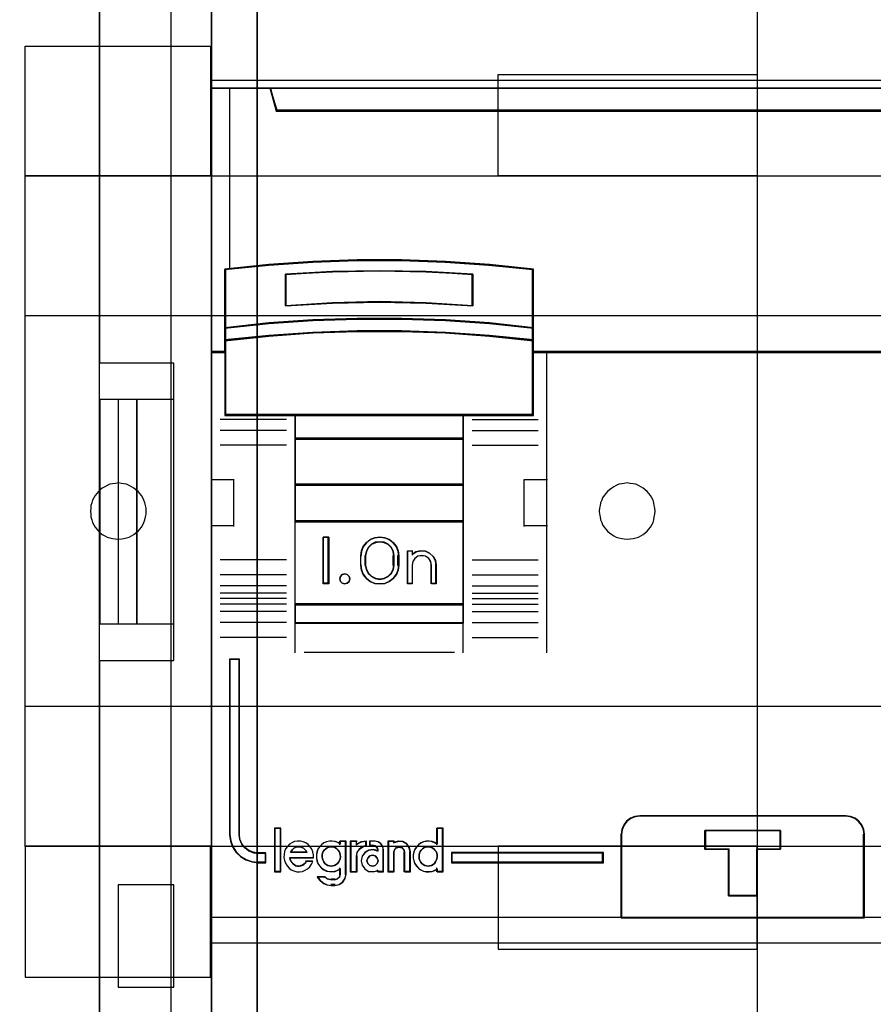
# Model space of a CAD drawing. Extents: x -558982 to 5119495, y -5290134 to 121759.
# Tile 133 of 256: x -474685 to -474227, y -21358 to -20830. Entities that reach past the tile are written whole.
import ezdxf

# ---------------------------------------------------------------- set-up
doc = ezdxf.new("R2010")
doc.units = 0
doc.header["$MEASUREMENT"] = 0
doc.layers.get('0').update_dxf_attribs({"color": 252})
for name, color, linetype in [('30', 7, 'Continuous'), ('45', 8, 'Continuous'), ('5', 7, 'Continuous'), ('50', 7, 'Continuous')]:
    doc.layers.add(name, color=color, linetype=linetype)

# ---------------------------------------------------------------- blocks, each defined once
blk = doc.blocks.new('*U1072')
at = {"layer": '5', "color": 7}
for points in [[(498.624489, -298.744188), (498.624489, -173.234937), (498.624489, -148.780413), (498.624489, -78.807593), (498.624489, -73.721462), (499.243182, -73.721462), (511.823274, -73.721462), (512.441967, -73.721462), (512.441967, -78.807593), (512.441967, -78.807593), (512.441967, -386.338651)], [(512.442723, -386.341247), (512.442723, -78.807635), (512.442723, -73.721462), (511.824042, -73.721462), (511.824042, -73.721462), (499.244201, -73.721462), (498.62552, -73.721462), (498.62552, -78.807635), (498.62552, -148.781036), (498.62552, -173.235764), (498.62552, -298.746057)]]:
    blk.add_lwpolyline(points, dxfattribs=at)
blk.add_lwpolyline([(512.440072, -386.34188), (512.440072, -78.808532), (512.440072, -386.34188)], close=True, dxfattribs=at)
at = {"layer": '50', "color": 7}
for points in [[(503.983265, -85.921426), (839.76091, -85.921426), (839.76091, -735.000783), (503.983265, -735.000783), (503.983265, -85.921426)], [(507.824617, -92.486155), (835.919558, -92.486155), (835.919558, -379.414356), (507.824617, -379.414356), (507.824617, -92.486155)]]:
    blk.add_lwpolyline(points, dxfattribs=at)
blk = doc.blocks.new('*U1074')
at = {"layer": '50', "color": 7}
for points in [[(503.999172, -168.476979), (507.968207, -168.476979), (507.968207, -152.524789), (503.999172, -152.524789), (503.999172, -93.507993)], [(503.999172, -227.493776), (503.999172, -168.476979)], [(509.985212, -93.002352), (509.985212, -227.999417)], [(509.985212, -137.34823), (834.016113, -137.34823), (834.016113, -183.650891), (509.985212, -183.650891), (509.985212, -137.34823)], [(504.988008, -154.479023), (503.999172, -154.479023), (503.999172, -166.522746), (504.988008, -166.522746), (504.988008, -154.479023)], [(505.976845, -154.479023), (504.985357, -154.479023), (504.985357, -166.522746), (505.976845, -166.522746), (505.976845, -154.479023)], [(507.970424, -154.479023), (505.974194, -154.479023), (505.974194, -166.522746), (507.970424, -166.522746), (507.970424, -154.479023)], [(504.985357, -186.005084), (507.970424, -186.005084), (507.970424, -180.518146), (504.985357, -180.518146), (504.985357, -186.005084)]]:
    blk.add_lwpolyline(points, dxfattribs=at)
blk = doc.blocks.new('*U1075')
at = {"layer": '30', "color": 7}
for points in [[(539.273865, -113.505966), (539.273865, -207.495802)], [(539.273865, -113.505966), (539.273865, -207.495802)], [(499.9802, -135.521016), (509.940145, -135.521016), (509.940145, -142.480318), (499.9802, -142.480318), (499.9802, -135.521016)], [(525.377131, -137.030454), (539.273865, -137.030454), (539.273865, -142.480318), (525.377131, -142.480318), (525.377131, -137.030454)], [(499.9802, -142.47767), (844.087401, -142.47767), (844.087401, -178.455247), (499.9802, -178.455247), (499.9802, -142.47767)], [(499.9802, -149.974543), (844.087401, -149.974543), (844.087401, -170.958374), (499.9802, -170.958374), (499.9802, -149.974543)], [(504.993908, -161.975896), (505.150738, -161.953367), (505.285163, -161.930838), (505.419589, -161.908309), (505.576419, -161.863252), (505.68844, -161.795665), (505.822865, -161.728078), (505.934887, -161.637962), (506.046908, -161.547847), (506.136525, -161.435202), (506.226142, -161.322557), (506.293355, -161.209913), (506.360567, -161.074739), (506.405376, -160.939566), (506.450184, -160.781863), (506.472589, -160.624161), (506.472589, -160.466459), (506.472589, -160.308756), (506.450184, -160.173583), (506.405376, -160.01588), (506.360567, -159.880707), (506.293355, -159.745533), (506.226142, -159.632889), (506.136525, -159.520244), (506.046908, -159.407599), (505.934887, -159.317484), (505.822865, -159.227368), (505.68844, -159.159781), (505.576419, -159.092194), (505.419589, -159.024608), (505.285163, -159.002079), (505.150738, -158.97955), (504.993908, -158.957021), (504.837079, -158.97955), (504.680249, -159.002079), (504.523419, -159.024608), (504.388994, -159.092194), (504.254568, -159.159781), (504.120143, -159.227368), (504.008121, -159.317484), (503.918504, -159.407599), (503.828887, -159.520244), (503.73927, -159.632889), (503.672058, -159.745533), (503.604845, -159.880707), (503.560036, -160.01588), (503.515228, -160.173583), (503.515228, -160.308756), (503.492824, -160.466459), (503.515228, -160.624161), (503.515228, -160.781863), (503.560036, -160.939566), (503.604845, -161.074739), (503.672058, -161.209913), (503.73927, -161.322557), (503.828887, -161.435202), (503.918504, -161.547847), (504.008121, -161.637962), (504.120143, -161.728078), (504.254568, -161.795665), (504.388994, -161.863252), (504.523419, -161.908309), (504.680249, -161.930838), (504.837079, -161.953367), (504.993908, -161.975896)], [(532.291034, -161.975896), (532.447801, -161.953367), (532.604569, -161.930838), (532.761336, -161.908309), (532.895708, -161.863252), (533.03008, -161.795665), (533.142056, -161.728078), (533.254033, -161.637962), (533.36601, -161.547847), (533.455591, -161.435202), (533.545172, -161.322557), (533.612358, -161.209913), (533.679544, -161.074739), (533.724335, -160.939566), (533.74673, -160.781863), (533.769126, -160.624161), (533.791521, -160.466459), (533.769126, -160.308756), (533.74673, -160.173583), (533.724335, -160.01588), (533.679544, -159.880707), (533.612358, -159.745533), (533.545172, -159.632889), (533.455591, -159.520244), (533.36601, -159.407599), (533.254033, -159.317484), (533.142056, -159.227368), (533.03008, -159.159781), (532.895708, -159.092194), (532.761336, -159.024608), (532.604569, -159.002079), (532.447801, -158.97955), (532.291034, -158.957021), (532.134267, -158.97955), (531.999895, -159.002079), (531.843128, -159.024608), (531.708756, -159.092194), (531.574384, -159.159781), (531.462407, -159.227368), (531.35043, -159.317484), (531.238454, -159.407599), (531.148873, -159.520244), (531.059291, -159.632889), (530.96971, -159.745533), (530.924919, -159.880707), (530.857733, -160.01588), (530.835338, -160.173583), (530.812943, -160.308756), (530.790547, -160.466459), (530.812943, -160.624161), (530.835338, -160.781863), (530.857733, -160.939566), (530.924919, -161.074739), (530.96971, -161.209913), (531.059291, -161.322557), (531.148873, -161.435202), (531.238454, -161.547847), (531.35043, -161.637962), (531.462407, -161.728078), (531.574384, -161.795665), (531.708756, -161.863252), (531.843128, -161.908309), (531.999895, -161.930838), (532.134267, -161.953367), (532.291034, -161.975896)], [(499.9802, -185.478105), (509.940145, -185.478105), (509.940145, -178.452599), (499.9802, -178.452599), (499.9802, -185.478105)], [(525.377131, -183.971315), (539.273865, -183.971315), (539.273865, -178.452599), (525.377131, -178.452599), (525.377131, -183.971315)]]:
    blk.add_lwpolyline(points, dxfattribs=at)
blk.add_lwpolyline([(499.9802, -142.47767), (844.087401, -142.47767), (844.087401, -178.455247), (499.9802, -178.455247), (499.9802, -142.47767)], close=True, dxfattribs=at)
blk = doc.blocks.new('*U1076')
at = {"layer": '45', "color": 7}
for points in [[(582.040387, -118.999294), (509.961353, -118.999294), (509.961353, -201.067682), (582.040387, -201.067682), (582.040387, -118.999294)], [(582.016528, -119.02048), (509.982561, -119.02048), (509.982561, -201.043849), (582.016528, -201.043849), (582.016528, -119.02048)], [(578.541368, -138.958261), (513.461129, -138.958261), (513.137902, -137.771932), (509.961353, -137.771932), (509.961353, -151.952701), (510.70812, -151.952701), (510.70812, -151.323671), (510.70812, -150.650498), (510.70812, -147.505347), (513.065454, -147.268081), (515.422788, -147.102547), (517.785694, -147.01978), (520.154173, -147.01978), (522.51708, -147.102547), (524.874413, -147.268081), (527.231747, -147.505347), (527.231747, -150.650498), (527.231747, -151.323671), (527.231747, -151.952701), (527.978514, -151.952701), (581.043597, -151.952701), (581.043597, -137.771932), (578.864596, -137.771932), (578.541368, -138.958261)], [(513.457887, -139.000667), (578.541202, -139.000667), (578.864445, -137.771932), (513.134644, -137.771932), (513.457887, -139.000667)], [(521.502051, -149.314895), (524.014498, -149.450212), (524.014498, -147.753107), (521.502051, -147.617789), (518.978413, -147.572684), (516.471563, -147.617789), (513.959116, -147.753107), (513.959116, -149.450212), (516.471563, -149.314895), (518.978413, -149.258513), (521.502051, -149.314895)], [(524.904651, -150.369015), (522.541982, -150.197264), (520.173727, -150.122839), (517.799887, -150.122839), (515.431632, -150.197264), (513.068963, -150.369015), (510.706294, -150.62664), (510.706294, -151.325093), (513.068963, -151.078917), (515.431632, -150.907166), (517.799887, -150.821291), (520.173727, -150.821291), (522.541982, -150.907166), (524.904651, -151.078917), (527.26732, -151.325093), (527.26732, -150.62664), (524.904651, -150.369015)], [(524.887599, -150.38363), (522.531738, -150.21831), (520.170307, -150.146672), (517.803307, -150.146672), (515.441876, -150.21831), (513.086015, -150.38363), (510.730153, -150.631609), (510.730153, -151.303907), (513.086015, -151.06695), (515.441876, -150.90163), (517.803307, -150.818971), (520.170307, -150.818971), (522.531738, -150.90163), (524.887599, -151.06695), (527.24346, -151.303907), (527.24346, -150.631609), (524.887599, -150.38363)], [(524.887599, -150.38363), (522.531738, -150.21831), (520.170307, -150.146672), (517.803307, -150.146672), (515.441876, -150.21831), (513.086015, -150.38363), (510.730153, -150.631609), (510.730153, -151.303907), (513.086015, -151.06695), (515.441876, -150.90163), (517.803307, -150.818971), (520.170307, -150.818971), (522.531738, -150.90163), (524.887599, -151.06695), (527.24346, -151.303907), (527.24346, -150.631609), (524.887599, -150.38363)], [(514.470925, -155.334371), (523.502689, -155.334371), (527.26732, -155.334371), (527.26732, -151.917692), (527.26732, -151.284356), (524.904651, -151.045466), (522.541982, -150.878799), (520.173727, -150.795465), (517.799887, -150.795465), (515.431632, -150.878799), (513.068963, -151.045466), (510.706294, -151.284356), (510.706294, -151.917692), (510.706294, -155.334371), (514.470925, -155.334371)], [(514.483937, -155.313186), (523.489677, -155.313186), (527.24346, -155.313186), (527.24346, -151.928401), (527.24346, -151.300977), (524.887599, -151.064318), (522.531738, -150.899206), (520.170307, -150.81665), (517.803307, -150.81665), (515.441876, -150.899206), (513.086015, -151.064318), (510.730153, -151.300977), (510.730153, -151.928401), (510.730153, -155.313186), (514.483937, -155.313186)], [(523.513452, -155.289352), (514.460162, -155.289352), (514.460162, -156.60018), (523.513452, -156.60018), (523.513452, -155.289352)], [(523.492244, -155.310537), (514.484021, -155.310537), (514.484021, -156.578995), (523.492244, -156.578995), (523.492244, -155.310537)], [(523.513452, -156.552513), (514.460162, -156.552513), (514.460162, -159.068243), (523.513452, -159.068243), (523.513452, -156.552513)], [(523.492244, -156.576347), (514.484021, -156.576347), (514.484021, -159.047058), (523.492244, -159.047058), (523.492244, -156.576347)], [(523.513452, -159.023224), (514.460162, -159.023224), (514.460162, -161.043752), (523.513452, -161.043752), (523.513452, -159.023224)], [(523.492244, -159.044409), (514.484021, -159.044409), (514.484021, -161.022567), (523.492244, -161.022567), (523.492244, -159.044409)], [(514.460162, -165.487325), (523.513452, -165.487325), (523.513452, -160.996086), (514.460162, -160.996086), (514.460162, -165.487325)], [(516.284075, -161.862026), (516.284075, -164.377756), (515.987159, -164.377756), (515.987159, -161.862026), (516.284075, -161.862026)], [(518.128163, -162.366293), (518.299188, -162.15338), (518.498717, -161.990894), (518.755255, -161.895644), (519.011792, -161.862026), (519.279732, -161.895644), (519.524868, -161.990894), (519.735799, -162.15338), (519.906824, -162.366293), (520.003738, -162.60722), (520.037943, -162.870559), (520.037943, -163.369223), (520.003738, -163.632562), (519.906824, -163.873489), (519.735799, -164.086402), (519.524868, -164.243285), (519.279732, -164.344138), (519.011792, -164.377756), (518.755255, -164.344138), (518.498717, -164.243285), (518.299188, -164.086402), (518.128163, -163.873489), (518.031249, -163.632562), (517.991343, -163.369223), (517.991343, -162.870559), (518.031249, -162.60722), (518.128163, -162.366293)], [(518.39271, -162.412226), (518.283762, -162.626098), (518.237889, -162.868112), (518.237889, -163.369022), (518.283762, -163.605407), (518.39271, -163.813651), (518.564732, -163.982497), (518.776894, -164.089433), (519.011992, -164.128831), (519.258558, -164.089433), (519.470719, -163.982497), (519.642742, -163.813651), (519.75169, -163.605407), (519.786094, -163.369022), (519.786094, -162.868112), (519.75169, -162.626098), (519.642742, -162.412226), (519.470719, -162.24338), (519.258558, -162.142072), (519.011992, -162.108303), (518.776894, -162.142072), (518.564732, -162.24338), (518.39271, -162.412226)], [(520.499223, -164.377756), (520.499223, -162.603504), (520.757258, -162.603504), (520.757258, -162.78997), (520.963685, -162.654359), (521.210251, -162.603504), (521.468285, -162.620456), (521.691915, -162.727815), (521.886874, -162.897329), (522.001556, -163.112048), (522.047429, -163.360669), (522.047429, -164.377756), (521.789394, -164.377756), (521.789394, -163.360669), (521.743522, -163.162902), (521.640308, -163.004689), (521.468285, -162.886029), (521.273326, -162.857776), (521.066899, -162.886029), (520.906344, -163.004689), (520.791662, -163.162902), (520.757258, -163.360669), (520.757258, -164.377756), (520.499223, -164.377756)], [(517.377732, -163.973621), (517.408115, -164.106322), (517.377732, -164.245055), (517.274431, -164.341564), (517.134671, -164.377756), (517.000987, -164.341564), (516.909839, -164.245055), (516.867303, -164.106322), (516.909839, -163.973621), (517.000987, -163.871079), (517.134671, -163.834888), (517.274431, -163.871079), (517.377732, -163.973621)], [(523.513452, -165.442306), (514.460162, -165.442306), (514.460162, -166.483024), (523.513452, -166.483024), (523.513452, -165.442306)], [(523.492244, -165.463491), (514.484021, -165.463491), (514.484021, -166.461839), (523.492244, -166.461839), (523.492244, -165.463491)], [(512.909306, -179.331781), (512.909306, -178.840146), (512.492829, -178.840146), (512.230392, -178.795954), (511.990776, -178.702047), (511.77398, -178.536327), (511.614235, -178.342988), (511.505837, -178.094408), (511.477312, -177.834781), (511.477312, -168.410867), (510.958143, -168.410867), (510.958143, -177.834781), (511.009489, -178.177268), (511.112182, -178.486611), (511.294747, -178.76281), (511.540068, -179.005866), (511.836736, -179.177109), (512.16193, -179.293113), (512.492829, -179.331781), (512.909306, -179.331781)], [(531.964957, -182.295045), (545.021312, -182.295045), (545.021312, -177.803361), (544.993366, -177.553824), (544.887171, -177.304286), (544.730674, -177.1102), (544.523874, -176.943842), (544.283538, -176.849572), (544.020846, -176.810755), (532.971011, -176.810755), (532.708319, -176.849572), (532.467984, -176.943842), (532.261184, -177.1102), (532.104686, -177.304286), (531.998492, -177.553824), (531.964957, -177.803361), (531.964957, -182.295045)], [(531.986165, -182.27386), (545.000104, -182.27386), (545.000104, -177.816878), (544.972248, -177.569268), (544.866399, -177.321658), (544.71041, -177.129072), (544.504281, -176.963999), (544.264727, -176.870457), (544.002888, -176.83194), (532.988951, -176.83194), (532.727113, -176.870457), (532.487558, -176.963999), (532.28143, -177.129072), (532.125441, -177.321658), (532.019591, -177.569268), (531.986165, -177.816878), (531.986165, -182.27386)], [(513.68871, -179.803149), (513.68871, -177.496622), (513.386492, -177.496622), (513.386492, -179.803149), (513.68871, -179.803149)], [(539.259785, -178.600239), (539.259785, -181.113976), (537.732121, -181.113976), (537.732121, -178.600239), (536.463766, -178.600239), (536.463766, -177.602548), (540.522503, -177.602548), (540.522503, -178.600239), (539.259785, -178.600239)], [(537.732121, -178.600239), (537.732121, -181.113976), (539.259785, -181.113976), (539.259785, -178.600239), (540.522503, -178.600239), (540.522503, -177.602548), (536.463766, -177.602548), (536.463766, -178.600239), (537.732121, -178.600239)], [(537.741068, -178.608633), (537.741068, -181.090143), (539.250771, -181.090143), (539.250771, -178.608633), (540.498643, -178.608633), (540.498643, -177.623733), (536.487625, -177.623733), (536.487625, -178.608633), (537.741068, -178.608633)], [(531.015886, -178.794209), (522.863948, -178.794209), (522.863948, -179.331781), (531.015886, -179.331781), (531.015886, -178.794209)]]:
    blk.add_lwpolyline(points, close=True, dxfattribs=at)
at = {"layer": '45', "color": 139}
for points in [[(582.040387, -118.999294), (509.961353, -118.999294), (509.961353, -201.067682), (582.040387, -201.067682), (582.040387, -118.999294)], [(517.408115, -164.106322), (517.377732, -163.973621), (517.274431, -163.871079), (517.134671, -163.834888), (517.000987, -163.871079), (516.909839, -163.973621), (516.867303, -164.106322), (516.909839, -164.245055), (517.000987, -164.341564), (517.134671, -164.377756), (517.274431, -164.341564), (517.377732, -164.245055), (517.408115, -164.106322)], [(516.411055, -179.51715), (516.504524, -179.50565), (516.592151, -179.476901), (516.668094, -179.430903), (516.744038, -179.367655), (516.81414, -179.292907), (516.855032, -179.218159), (516.890083, -179.120412), (516.901767, -179.022666), (516.890083, -178.913419), (516.866716, -178.827172), (516.831665, -178.729425), (516.779089, -178.654677), (516.714829, -178.579929), (516.638885, -178.528181), (516.551258, -178.493682), (516.451948, -178.476433), (516.364321, -178.476433), (516.276694, -178.493682), (516.189066, -178.528181), (516.113123, -178.579929), (516.037179, -178.654677), (515.984603, -178.729425), (515.949552, -178.827172), (515.926185, -178.913419), (515.926185, -179.022666), (515.937869, -179.120412), (515.97292, -179.218159), (516.013812, -179.292907), (516.07223, -179.367655), (516.148174, -179.430903), (516.235801, -179.476901), (516.323428, -179.50565), (516.411055, -179.51715)], [(521.61877, -179.51715), (521.706397, -179.50565), (521.794025, -179.476901), (521.881652, -179.430903), (521.945911, -179.367655), (522.010171, -179.292907), (522.051064, -179.218159), (522.086115, -179.120412), (522.097798, -179.022666), (522.097798, -178.913419), (522.074431, -178.827172), (522.033539, -178.729425), (521.97512, -178.654677), (521.910861, -178.579929), (521.834917, -178.528181), (521.74729, -178.493682), (521.659663, -178.476433), (521.560352, -178.476433), (521.472725, -178.493682), (521.385098, -178.528181), (521.309155, -178.579929), (521.244895, -178.654677), (521.192319, -178.729425), (521.145584, -178.827172), (521.122217, -178.913419), (521.122217, -179.022666), (521.133901, -179.120412), (521.168951, -179.218159), (521.209844, -179.292907), (521.279946, -179.367655), (521.344206, -179.430903), (521.431833, -179.476901), (521.51946, -179.50565), (521.61877, -179.51715)], [(518.924508, -179.22419), (518.876031, -179.080699), (518.77302, -178.967102), (518.627591, -178.937208), (518.482163, -178.967102), (518.367032, -179.080699), (518.330675, -179.22419), (518.367032, -179.373659), (518.482163, -179.475299), (518.627591, -179.51715), (518.77302, -179.475299), (518.876031, -179.373659), (518.924508, -179.22419)]]:
    blk.add_lwpolyline(points, close=True, dxfattribs=at)
for points in [[(509.961353, -137.771932), (582.040387, -137.771932)], [(513.134644, -137.771932), (513.505789, -139.000667)], [(513.45807, -138.953), (578.541019, -138.953)], [(527.26732, -147.519721), (524.904651, -147.260926), (522.541982, -147.080371), (520.173727, -146.990094), (517.799887, -146.990094), (515.431632, -147.080371), (513.068963, -147.260926), (510.706294, -147.519721)], [(510.706294, -147.472054), (510.706294, -155.334371)], [(524.014498, -147.795127), (521.502051, -147.628294), (518.978413, -147.572684), (516.471563, -147.628294), (513.959116, -147.795127)], [(513.959116, -149.450212), (513.959116, -147.747461)], [(523.966779, -149.450212), (523.966779, -147.747461)], [(527.219601, -155.334371), (527.219601, -147.472054)], [(524.014498, -149.450212), (521.502051, -149.285716), (518.978413, -149.217176), (516.471563, -149.285716), (513.959116, -149.450212)], [(527.26732, -150.655114), (524.904651, -150.382928), (522.541982, -150.20147), (520.173727, -150.122839), (517.799887, -150.122839), (515.431632, -150.20147), (513.068963, -150.382928), (510.706294, -150.655114)], [(527.26732, -151.325093), (524.904651, -151.066297), (522.541982, -150.885743), (520.173727, -150.795465), (517.799887, -150.795465), (515.431632, -150.885743), (513.068963, -151.066297), (510.706294, -151.325093)], [(510.754013, -151.905034), (509.961353, -151.905034)], [(582.040387, -151.905034), (527.219601, -151.905034)], [(527.967193, -151.905034), (527.967193, -168.077202)], [(527.26732, -155.289352), (510.706294, -155.289352)], [(514.460162, -155.289352), (514.460162, -166.483024)], [(514.460162, -155.289352), (523.513452, -155.289352)], [(523.465733, -155.289352), (523.465733, -166.483024)], [(514.006835, -155.546222), (510.457097, -155.546222)], [(523.966779, -155.546222), (527.511215, -155.546222)], [(514.006835, -156.142052), (510.457097, -156.142052)], [(523.966779, -156.142052), (527.511215, -156.142052)], [(514.460162, -156.552513), (523.513452, -156.552513)], [(514.006835, -156.933845), (510.457097, -156.933845)], [(523.966779, -156.933845), (527.511215, -156.933845)], [(509.961353, -158.7743), (511.209991, -158.7743)], [(511.164923, -158.7743), (511.164923, -161.290029)], [(514.460162, -159.023224), (523.513452, -159.023224)], [(526.768925, -161.290029), (526.768925, -158.7743)], [(526.768925, -158.7743), (528.012261, -158.7743)], [(514.460162, -160.996086), (523.513452, -160.996086)], [(509.961353, -161.245011), (511.209991, -161.245011)], [(526.768925, -161.245011), (528.012261, -161.245011)], [(516.284075, -161.862026), (515.987159, -161.862026)], [(515.987159, -161.862026), (515.987159, -164.377756)], [(516.236356, -161.862026), (516.236356, -164.377756)], [(520.037943, -162.897448), (520.003738, -162.627088), (519.906824, -162.379737), (519.735799, -162.161148), (519.524868, -161.99433), (519.279732, -161.89654), (519.011792, -161.862026), (518.755255, -161.89654), (518.498717, -161.99433), (518.299188, -162.161148), (518.128163, -162.379737), (518.031249, -162.627088), (517.991343, -162.897448)], [(519.786094, -162.897448), (519.75169, -162.64609), (519.642742, -162.423961), (519.470719, -162.248595), (519.258558, -162.143376), (519.011992, -162.108303), (518.776894, -162.143376), (518.564732, -162.248595), (518.39271, -162.423961), (518.283762, -162.64609), (518.237889, -162.897448)], [(520.499223, -162.603504), (520.796139, -162.603504)], [(520.499223, -162.603504), (520.499223, -164.377756)], [(520.748421, -162.603504), (520.748421, -162.831244)], [(522.047429, -163.387353), (522.001242, -163.12997), (521.885774, -162.907684), (521.68948, -162.732196), (521.464318, -162.621053), (521.204517, -162.603504), (520.956262, -162.656151), (520.748421, -162.796542)], [(514.006835, -163.088113), (510.457097, -163.088113)], [(517.991343, -163.387353), (517.991343, -162.849781)], [(518.237889, -163.387353), (518.237889, -162.849781)], [(519.741027, -163.387353), (519.741027, -162.849781)], [(519.990224, -163.387353), (519.990224, -162.849781)], [(521.798231, -163.387353), (521.751573, -163.175948), (521.646592, -163.006824), (521.471624, -162.879982), (521.273326, -162.849781), (521.063364, -162.879982), (520.90006, -163.006824), (520.783414, -163.175948), (520.748421, -163.387353)], [(523.966779, -163.088113), (527.511215, -163.088113)], [(517.991343, -163.339686), (518.031249, -163.610738), (518.128163, -163.858721), (518.299188, -164.077869), (518.498717, -164.239346), (518.755255, -164.343153), (519.011792, -164.377756), (519.279732, -164.343153), (519.524868, -164.239346), (519.735799, -164.077869), (519.906824, -163.858721), (520.003738, -163.610738), (520.037943, -163.339686)], [(518.237889, -163.339686), (518.283762, -163.585198), (518.39271, -163.801482), (518.564732, -163.976847), (518.776894, -164.087912), (519.011992, -164.128831), (519.258558, -164.087912), (519.470719, -163.976847), (519.642742, -163.801482), (519.75169, -163.585198), (519.786094, -163.339686)], [(520.748421, -163.339686), (520.748421, -164.377756)], [(521.750513, -163.339686), (521.750513, -164.377756)], [(522.002361, -163.339686), (522.002361, -164.377756)], [(514.006835, -163.879906), (510.457097, -163.879906)], [(523.966779, -163.879906), (527.511215, -163.879906)], [(514.006835, -164.473089), (510.457097, -164.473089)], [(516.284075, -164.330089), (515.987159, -164.330089)], [(520.499223, -164.330089), (520.796139, -164.330089)], [(521.750513, -164.330089), (522.047429, -164.330089)], [(523.966779, -164.473089), (527.511215, -164.473089)], [(514.006835, -164.865013), (510.457097, -164.865013)], [(514.006835, -165.161604), (510.457097, -165.161604)], [(523.966779, -164.865013), (527.511215, -164.865013)], [(523.966779, -165.161604), (527.511215, -165.161604)], [(514.006835, -165.463491), (510.457097, -165.463491)], [(514.006835, -165.852767), (510.457097, -165.852767)], [(514.460162, -165.442306), (523.513452, -165.442306)], [(523.966779, -165.463491), (527.511215, -165.463491)], [(523.966779, -165.852767), (527.511215, -165.852767)], [(514.006835, -166.448598), (510.457097, -166.448598)], [(514.460162, -166.438006), (523.513452, -166.438006)], [(514.460162, -166.438006), (514.460162, -168.077202)], [(523.465733, -166.438006), (523.465733, -168.077202)], [(523.966779, -166.448598), (527.511215, -166.448598)], [(514.006835, -167.240391), (510.457097, -167.240391)], [(523.966779, -167.240391), (527.511215, -167.240391)], [(510.958143, -168.410867), (510.958143, -177.84088)], [(510.958143, -168.410867), (511.512209, -168.410867)], [(511.464491, -168.410867), (511.464491, -177.84088)], [(514.955906, -168.032184), (523.017708, -168.032184)], [(533.014767, -176.810755), (532.74065, -176.851039), (532.489862, -176.948872), (532.274067, -177.121519), (532.110764, -177.32294), (531.99995, -177.58191), (531.964957, -177.84088)], [(532.967048, -176.810755), (544.024522, -176.810755)], [(545.021312, -177.84088), (544.992136, -177.58191), (544.881266, -177.32294), (544.717879, -177.121519), (544.501975, -176.948872), (544.25106, -176.851039), (543.976803, -176.810755)], [(513.362633, -177.475437), (513.362633, -179.826982)], [(513.362633, -177.475437), (513.709919, -177.475437)], [(513.664851, -177.475437), (513.664851, -179.826982)], [(522.052731, -177.475437), (522.052731, -178.373155)], [(522.052731, -177.475437), (522.410621, -177.475437)], [(522.362902, -177.475437), (522.362902, -179.826982)], [(510.958143, -177.793213), (511.009853, -178.14521), (511.113273, -178.463143), (511.29713, -178.747011), (511.544189, -178.996816), (511.842958, -179.172814), (512.170455, -179.292039), (512.503697, -179.331781)], [(511.464491, -177.793213), (511.493682, -178.064022), (511.604608, -178.323306), (511.768079, -178.524972), (511.989932, -178.697828), (512.235138, -178.79578), (512.503697, -178.841875)], [(531.964957, -182.295045), (531.964957, -177.793213)], [(536.463766, -177.602548), (540.522503, -177.602548)], [(536.463766, -177.602548), (536.463766, -178.632673)], [(540.474784, -177.602548), (540.474784, -178.632673)], [(544.973593, -182.295045), (544.973593, -177.793213)], [(515.464905, -179.074496), (515.464905, -178.916077), (515.430527, -178.757659), (515.367501, -178.610557), (515.281556, -178.47477), (515.172692, -178.355956), (515.04664, -178.271089), (514.903398, -178.208853), (514.754427, -178.174907), (514.593997, -178.169249), (514.445025, -178.197538), (514.296054, -178.259773), (514.164272, -178.34464), (514.061138, -178.463454), (513.963734, -178.587925), (513.906437, -178.735028), (513.877789, -178.899104), (513.86633, -179.057522), (513.900708, -179.21594), (513.952275, -179.363043), (514.03822, -179.49883), (514.147083, -179.617644), (514.261676, -179.713826), (514.410647, -179.776062), (514.559619, -179.815666), (514.714319, -179.826982), (514.863291, -179.798693), (515.012262, -179.742115), (515.138314, -179.657248), (515.258637, -179.555408), (515.356041, -179.413963), (515.419068, -179.266861)], [(515.099062, -178.786264), (515.05781, -178.702352), (514.987091, -178.618439), (514.922266, -178.560345), (514.833869, -178.508707), (514.757257, -178.482887), (514.668859, -178.476433), (514.568675, -178.482887), (514.492064, -178.508707), (514.403666, -178.560345), (514.338841, -178.618439), (514.274016, -178.702352), (514.226871, -178.786264)], [(516.901767, -178.333133), (516.768882, -178.248365), (516.618664, -178.197505), (516.468447, -178.169249), (516.31823, -178.1749), (516.162234, -178.208807), (516.023572, -178.27097), (515.896465, -178.36704), (515.786691, -178.485715), (515.700027, -178.610041), (515.648028, -178.756971), (515.613363, -178.915204), (515.613363, -179.073437), (515.648028, -179.23167), (515.700027, -179.384252), (515.786691, -179.508578), (515.896465, -179.627252), (516.023572, -179.717671), (516.162234, -179.785485), (516.31823, -179.813741), (516.468447, -179.813741), (516.618664, -179.796788), (516.768882, -179.740276), (516.901767, -179.655508)], [(516.856699, -178.169249), (516.856699, -178.373155)], [(516.856699, -178.169249), (517.214589, -178.169249)], [(517.16687, -178.169249), (517.16687, -179.980574)], [(517.434625, -178.169249), (517.434625, -179.826982)], [(517.434625, -178.169249), (517.797817, -178.169249)], [(518.306816, -178.169249), (518.014561, -178.217684), (517.752749, -178.383748)], [(517.752749, -178.169249), (517.752749, -178.383748)], [(518.306816, -178.404933), (518.093714, -178.470331), (517.911054, -178.601129), (517.783193, -178.791379), (517.752749, -179.011356)], [(518.259097, -178.169249), (518.259097, -178.449951)], [(518.460576, -178.169249), (518.460576, -178.439359)], [(518.762794, -178.169249), (518.460576, -178.169249)], [(518.460576, -178.39434), (518.677961, -178.39434)], [(518.924508, -178.677691), (518.884742, -178.53931), (518.785328, -178.427288), (518.632894, -178.39434)], [(519.224075, -178.677691), (519.18728, -178.483999), (519.070762, -178.314518), (518.911316, -178.211619), (518.715076, -178.169249)], [(519.457366, -178.169249), (519.457366, -179.826982)], [(519.457366, -178.169249), (519.804652, -178.169249)], [(520.660937, -178.786264), (520.613975, -178.543018), (520.473092, -178.335368), (520.255896, -178.198913), (520.003479, -178.169249), (519.756933, -178.246376)], [(519.756933, -178.169249), (519.756933, -178.285767)], [(520.361369, -178.786264), (520.313015, -178.631349), (520.21026, -178.508707), (520.053107, -178.476433), (519.908042, -178.508707), (519.805288, -178.631349), (519.756933, -178.786264)], [(522.097798, -178.333133), (521.964914, -178.248365), (521.826251, -178.197505), (521.664479, -178.169249), (521.514261, -178.1749), (521.364044, -178.208807), (521.219604, -178.27097), (521.092497, -178.36704), (520.982722, -178.485715), (520.896059, -178.610041), (520.84406, -178.756971), (520.809395, -178.915204), (520.809395, -179.073437), (520.84406, -179.23167), (520.896059, -179.384252), (520.982722, -179.508578), (521.092497, -179.627252), (521.219604, -179.717671), (521.364044, -179.785485), (521.514261, -179.813741), (521.664479, -179.813741), (521.826251, -179.796788), (521.964914, -179.740276), (522.097798, -179.655508)], [(512.455978, -178.794209), (512.909306, -178.794209)], [(512.861587, -178.794209), (512.861587, -179.331781)], [(514.176501, -179.04843), (515.464905, -179.04843)], [(514.176501, -179.04843), (514.199997, -179.151914), (514.241114, -179.243223), (514.299852, -179.322357), (514.364465, -179.389317), (514.440825, -179.45019), (514.517185, -179.492801), (514.605293, -179.51715), (514.705149, -179.51715), (514.793257, -179.492801), (514.881365, -179.462365), (514.957725, -179.413666), (515.022338, -179.346706), (515.075202, -179.255397)], [(514.226871, -178.741246), (515.099062, -178.741246)], [(517.434625, -179.826982), (517.797817, -179.826982), (517.797817, -178.966338)], [(518.924508, -178.692927), (518.677961, -178.630024), (518.425545, -178.658617), (518.220089, -178.790141), (518.067465, -178.978849), (518.020504, -179.224742), (518.067465, -179.464917), (518.220089, -179.665062), (518.425545, -179.796586), (518.677961, -179.813741), (518.924508, -179.750838)], [(518.876789, -178.630024), (518.876789, -178.73595)], [(519.179007, -178.630024), (519.179007, -179.826982)], [(519.756933, -178.741246), (519.756933, -179.826982)], [(520.313651, -178.741246), (520.313651, -179.826982)], [(520.615869, -178.741246), (520.615869, -179.826982)], [(522.863948, -178.794209), (531.015886, -178.794209)], [(522.863948, -178.794209), (522.863948, -179.331781)], [(530.968167, -179.331781), (530.968167, -178.794209)], [(536.463766, -178.585006), (537.765425, -178.585006)], [(537.717706, -178.585006), (537.717706, -181.113976)], [(539.226146, -178.585006), (540.522503, -178.585006)], [(539.226146, -178.585006), (539.226146, -181.113976)], [(512.455978, -179.284114), (512.909306, -179.284114)], [(515.030135, -179.236448), (515.419837, -179.236448)], [(516.856699, -179.615131), (516.856699, -179.980574)], [(522.052731, -179.615131), (522.052731, -179.826982)], [(522.863948, -179.284114), (531.015886, -179.284114)], [(513.362633, -179.779316), (513.709919, -179.779316)], [(515.658431, -180.070611), (515.800737, -180.260054), (515.978619, -180.418942), (516.198008, -180.522831), (516.435184, -180.547275)], [(515.658431, -180.070611), (516.090549, -180.070611)], [(516.042831, -180.070611), (516.220023, -180.190659), (516.435184, -180.250684)], [(516.583642, -180.547275), (516.817994, -180.505522), (517.0223, -180.368333), (517.154499, -180.165532), (517.214589, -179.932907)], [(516.583642, -180.250684), (516.739458, -180.198802), (516.849828, -180.095038), (516.901767, -179.932907)], [(518.876789, -179.707816), (518.876789, -179.826982)], [(518.876789, -179.779316), (519.224075, -179.779316)], [(519.457366, -179.779316), (519.804652, -179.779316)], [(520.313651, -179.779316), (520.660937, -179.779316)], [(522.052731, -179.779316), (522.410621, -179.779316)], [(516.387466, -180.203017), (516.62871, -180.203017)], [(516.62871, -180.499609), (516.387466, -180.499609)], [(537.717706, -181.06631), (539.273865, -181.06631)], [(509.961353, -182.250027), (582.040387, -182.250027)]]:
    blk.add_lwpolyline(points, dxfattribs=at)
at = {"layer": '45', "color": 140}
for points in [[(578.541368, -138.958261), (513.461129, -138.958261), (513.137902, -137.771932), (509.961353, -137.771932), (509.961353, -151.952701), (510.70812, -151.952701), (510.70812, -151.323671), (510.70812, -150.650498), (510.70812, -147.505347), (513.065454, -147.268081), (515.422788, -147.102547), (517.785694, -147.01978), (520.154173, -147.01978), (522.51708, -147.102547), (524.874413, -147.268081), (527.231747, -147.505347), (527.231747, -150.650498), (527.231747, -151.323671), (527.231747, -151.952701), (527.978514, -151.952701), (581.043597, -151.952701), (581.043597, -137.771932), (578.864596, -137.771932), (578.541368, -138.958261)], [(578.519096, -138.975901), (513.480119, -138.975901), (513.157096, -137.793117), (509.982561, -137.793117), (509.982561, -151.931516), (510.728855, -151.931516), (510.728855, -151.304365), (510.728855, -150.633204), (510.728855, -147.49745), (513.084694, -147.260893), (515.440533, -147.095853), (517.801941, -147.013333), (520.168919, -147.013333), (522.530327, -147.095853), (524.886166, -147.260893), (527.242005, -147.49745), (527.242005, -150.633204), (527.242005, -151.304365), (527.242005, -151.931516), (527.988299, -151.931516), (581.019738, -151.931516), (581.019738, -137.793117), (578.842118, -137.793117), (578.519096, -138.975901)], [(513.481524, -138.976834), (578.520215, -138.976834), (578.843237, -137.793117), (513.158503, -137.793117), (513.481524, -138.976834)]]:
    blk.add_lwpolyline(points, close=True, dxfattribs=at)
blk.add_lwpolyline([(510.958143, -137.771932), (510.958143, -147.485295)], dxfattribs=at)
at = {"layer": '45', "color": 59}
for points in [[(513.457887, -139.000667), (578.541202, -139.000667), (578.864445, -137.771932), (513.134644, -137.771932), (513.457887, -139.000667)], [(522.541982, -150.237369), (524.904651, -150.404467), (527.26732, -150.655114), (527.26732, -147.480248), (524.904651, -147.240741), (522.541982, -147.073643), (520.173727, -146.990094), (517.799887, -146.990094), (515.431632, -147.073643), (513.068963, -147.240741), (510.706294, -147.480248), (510.706294, -150.655114), (513.068963, -150.404467), (515.431632, -150.237369), (517.799887, -150.164959), (520.173727, -150.164959), (522.541982, -150.237369)], [(522.531738, -150.218667), (524.887599, -150.383712), (527.24346, -150.631281), (527.24346, -147.495413), (524.887599, -147.258847), (522.531738, -147.093802), (520.170307, -147.011279), (517.803307, -147.011279), (515.441876, -147.093802), (513.086015, -147.258847), (510.730153, -147.495413), (510.730153, -150.631281), (513.086015, -150.383712), (515.441876, -150.218667), (517.803307, -150.147147), (520.170307, -150.147147), (522.531738, -150.218667)], [(524.014498, -147.753107), (524.014498, -149.450212), (521.502051, -149.314895), (518.978413, -149.258513), (516.471563, -149.314895), (513.959116, -149.450212), (513.959116, -147.753107), (516.471563, -147.617789), (518.978413, -147.572684), (521.502051, -147.617789), (524.014498, -147.753107)], [(521.502051, -149.314895), (524.014498, -149.450212), (524.014498, -147.753107), (521.502051, -147.617789), (518.978413, -147.572684), (516.471563, -147.617789), (513.959116, -147.753107), (513.959116, -149.450212), (516.471563, -149.314895), (518.978413, -149.258513), (521.502051, -149.314895)], [(521.492104, -149.296763), (523.99329, -149.429027), (523.99329, -147.77022), (521.492104, -147.637957), (518.979777, -147.593869), (516.484161, -147.637957), (513.982975, -147.77022), (513.982975, -149.429027), (516.484161, -149.296763), (518.979777, -149.241654), (521.492104, -149.296763)], [(521.492104, -149.296763), (523.99329, -149.429027), (523.99329, -147.77022), (521.492104, -147.637957), (518.979777, -147.593869), (516.484161, -147.637957), (513.982975, -147.77022), (513.982975, -149.429027), (516.484161, -149.296763), (518.979777, -149.241654), (521.492104, -149.296763)], [(524.904651, -150.369015), (522.541982, -150.197264), (520.173727, -150.122839), (517.799887, -150.122839), (515.431632, -150.197264), (513.068963, -150.369015), (510.706294, -150.62664), (510.706294, -151.325093), (513.068963, -151.078917), (515.431632, -150.907166), (517.799887, -150.821291), (520.173727, -150.821291), (522.541982, -150.907166), (524.904651, -151.078917), (527.26732, -151.325093), (527.26732, -150.62664), (524.904651, -150.369015)], [(514.470925, -155.334371), (523.502689, -155.334371), (527.26732, -155.334371), (527.26732, -151.917692), (527.26732, -151.284356), (524.904651, -151.045466), (522.541982, -150.878799), (520.173727, -150.795465), (517.799887, -150.795465), (515.431632, -150.878799), (513.068963, -151.045466), (510.706294, -151.284356), (510.706294, -151.917692), (510.706294, -155.334371), (514.470925, -155.334371)], [(514.483937, -155.313186), (523.489677, -155.313186), (527.24346, -155.313186), (527.24346, -151.928401), (527.24346, -151.300977), (524.887599, -151.064318), (522.531738, -150.899206), (520.170307, -150.81665), (517.803307, -150.81665), (515.441876, -150.899206), (513.086015, -151.064318), (510.730153, -151.300977), (510.730153, -151.928401), (510.730153, -155.313186), (514.483937, -155.313186)], [(523.513452, -155.289352), (514.460162, -155.289352), (514.460162, -156.60018), (523.513452, -156.60018), (523.513452, -155.289352)], [(523.492244, -155.310537), (514.484021, -155.310537), (514.484021, -156.578995), (523.492244, -156.578995), (523.492244, -155.310537)], [(523.513452, -156.552513), (514.460162, -156.552513), (514.460162, -159.068243), (523.513452, -159.068243), (523.513452, -156.552513)], [(523.492244, -156.576347), (514.484021, -156.576347), (514.484021, -159.047058), (523.492244, -159.047058), (523.492244, -156.576347)], [(523.513452, -159.023224), (514.460162, -159.023224), (514.460162, -161.043752), (523.513452, -161.043752), (523.513452, -159.023224)], [(523.492244, -159.044409), (514.484021, -159.044409), (514.484021, -161.022567), (523.492244, -161.022567), (523.492244, -159.044409)], [(514.460162, -165.487325), (523.513452, -165.487325), (523.513452, -160.996086), (514.460162, -160.996086), (514.460162, -165.487325)], [(516.284075, -161.862026), (516.284075, -164.377756), (515.987159, -164.377756), (515.987159, -161.862026), (516.284075, -161.862026)], [(518.128163, -162.366293), (518.299188, -162.15338), (518.498717, -161.990894), (518.755255, -161.895644), (519.011792, -161.862026), (519.279732, -161.895644), (519.524868, -161.990894), (519.735799, -162.15338), (519.906824, -162.366293), (520.003738, -162.60722), (520.037943, -162.870559), (520.037943, -163.369223), (520.003738, -163.632562), (519.906824, -163.873489), (519.735799, -164.086402), (519.524868, -164.243285), (519.279732, -164.344138), (519.011792, -164.377756), (518.755255, -164.344138), (518.498717, -164.243285), (518.299188, -164.086402), (518.128163, -163.873489), (518.031249, -163.632562), (517.991343, -163.369223), (517.991343, -162.870559), (518.031249, -162.60722), (518.128163, -162.366293)], [(518.39271, -162.412226), (518.283762, -162.626098), (518.237889, -162.868112), (518.237889, -163.369022), (518.283762, -163.605407), (518.39271, -163.813651), (518.564732, -163.982497), (518.776894, -164.089433), (519.011992, -164.128831), (519.258558, -164.089433), (519.470719, -163.982497), (519.642742, -163.813651), (519.75169, -163.605407), (519.786094, -163.369022), (519.786094, -162.868112), (519.75169, -162.626098), (519.642742, -162.412226), (519.470719, -162.24338), (519.258558, -162.142072), (519.011992, -162.108303), (518.776894, -162.142072), (518.564732, -162.24338), (518.39271, -162.412226)], [(518.409676, -162.427038), (518.303713, -162.636425), (518.259097, -162.873364), (518.259097, -163.36377), (518.303713, -163.595198), (518.409676, -163.799075), (518.576986, -163.964381), (518.783335, -164.069074), (519.011992, -164.107646), (519.251803, -164.069074), (519.458151, -163.964381), (519.625461, -163.799075), (519.731424, -163.595198), (519.764886, -163.36377), (519.764886, -162.873364), (519.731424, -162.636425), (519.625461, -162.427038), (519.458151, -162.261733), (519.251803, -162.162549), (519.011992, -162.129488), (518.783335, -162.162549), (518.576986, -162.261733), (518.409676, -162.427038)], [(520.499223, -164.377756), (520.499223, -162.603504), (520.757258, -162.603504), (520.757258, -162.78997), (520.963685, -162.654359), (521.210251, -162.603504), (521.468285, -162.620456), (521.691915, -162.727815), (521.886874, -162.897329), (522.001556, -163.112048), (522.047429, -163.360669), (522.047429, -164.377756), (521.789394, -164.377756), (521.789394, -163.360669), (521.743522, -163.162902), (521.640308, -163.004689), (521.468285, -162.886029), (521.273326, -162.857776), (521.066899, -162.886029), (520.906344, -163.004689), (520.791662, -163.162902), (520.757258, -163.360669), (520.757258, -164.377756), (520.499223, -164.377756)], [(517.377732, -163.973621), (517.408115, -164.106322), (517.377732, -164.245055), (517.274431, -164.341564), (517.134671, -164.377756), (517.000987, -164.341564), (516.909839, -164.245055), (516.867303, -164.106322), (516.909839, -163.973621), (517.000987, -163.871079), (517.134671, -163.834888), (517.274431, -163.871079), (517.377732, -163.973621)], [(523.513452, -165.442306), (514.460162, -165.442306), (514.460162, -166.483024), (523.513452, -166.483024), (523.513452, -165.442306)], [(523.492244, -165.463491), (514.484021, -165.463491), (514.484021, -166.461839), (523.492244, -166.461839), (523.492244, -165.463491)], [(531.964957, -182.295045), (545.021312, -182.295045), (545.021312, -177.803361), (544.993366, -177.553824), (544.887171, -177.304286), (544.730674, -177.1102), (544.523874, -176.943842), (544.283538, -176.849572), (544.020846, -176.810755), (532.971011, -176.810755), (532.708319, -176.849572), (532.467984, -176.943842), (532.261184, -177.1102), (532.104686, -177.304286), (531.998492, -177.553824), (531.964957, -177.803361), (531.964957, -182.295045)], [(513.709919, -179.826982), (513.709919, -177.475437), (513.362633, -177.475437), (513.362633, -179.826982), (513.709919, -179.826982)], [(520.895482, -178.620342), (520.84383, -178.766261), (520.809395, -178.923405), (520.809395, -179.080549), (520.84383, -179.237693), (520.895482, -179.389224), (520.981569, -179.512694), (521.090614, -179.630552), (521.216875, -179.720349), (521.360354, -179.787696), (521.509572, -179.815757), (521.658791, -179.815757), (521.819487, -179.798921), (521.957227, -179.742798), (522.089228, -179.658614), (522.089228, -179.826982), (522.410621, -179.826982), (522.410621, -177.475437), (522.089228, -177.475437), (522.089228, -178.34534), (521.957227, -178.261156), (521.819487, -178.210646), (521.658791, -178.182584), (521.509572, -178.188197), (521.360354, -178.22187), (521.216875, -178.283605), (521.090614, -178.379014), (520.981569, -178.496872), (520.895482, -178.620342)], [(539.259785, -178.600239), (539.259785, -181.113976), (537.732121, -181.113976), (537.732121, -178.600239), (536.463766, -178.600239), (536.463766, -177.602548), (540.522503, -177.602548), (540.522503, -178.600239), (539.259785, -178.600239)], [(537.732121, -178.600239), (537.732121, -181.113976), (539.259785, -181.113976), (539.259785, -178.600239), (540.522503, -178.600239), (540.522503, -177.602548), (536.463766, -177.602548), (536.463766, -178.600239), (537.732121, -178.600239)], [(537.741068, -178.608633), (537.741068, -181.090143), (539.250771, -181.090143), (539.250771, -178.608633), (540.498643, -178.608633), (540.498643, -177.623733), (536.487625, -177.623733), (536.487625, -178.608633), (537.741068, -178.608633)], [(513.877789, -178.899104), (513.86633, -179.057522), (513.900708, -179.21594), (513.952275, -179.363043), (514.03822, -179.49883), (514.147083, -179.617644), (514.261676, -179.713826), (514.410647, -179.776062), (514.559619, -179.815666), (514.714319, -179.826982), (514.863291, -179.798693), (515.012262, -179.742115), (515.138314, -179.657248), (515.258637, -179.555408), (515.356041, -179.413963), (515.419068, -179.266861), (515.063829, -179.266861), (515.012262, -179.351727), (514.949235, -179.413963), (514.87475, -179.459225), (514.788805, -179.487514), (514.70286, -179.510146), (514.605456, -179.510146), (514.519511, -179.487514), (514.445025, -179.44791), (514.37054, -179.391332), (514.307514, -179.329096), (514.250217, -179.255545), (514.210109, -179.170678), (514.187191, -179.074496), (515.464905, -179.074496), (515.464905, -178.916077), (515.430527, -178.757659), (515.367501, -178.610557), (515.281556, -178.47477), (515.172692, -178.355956), (515.04664, -178.271089), (514.903398, -178.208853), (514.754427, -178.174907), (514.593997, -178.169249), (514.445025, -178.197538), (514.296054, -178.259773), (514.164272, -178.34464), (514.061138, -178.463454), (513.963734, -178.587925), (513.906437, -178.735028), (513.877789, -178.899104)], [(515.05781, -178.702352), (515.099062, -178.786264), (514.226871, -178.786264), (514.274016, -178.702352), (514.338841, -178.618439), (514.403666, -178.560345), (514.492064, -178.508707), (514.568675, -178.482887), (514.668859, -178.476433), (514.757257, -178.482887), (514.833869, -178.508707), (514.922266, -178.560345), (514.987091, -178.618439), (515.05781, -178.702352)], [(515.099062, -178.786264), (514.226871, -178.786264), (514.274016, -178.702352), (514.338841, -178.618439), (514.403666, -178.560345), (514.492064, -178.508707), (514.568675, -178.482887), (514.668859, -178.476433), (514.757257, -178.482887), (514.833869, -178.508707), (514.922266, -178.560345), (514.987091, -178.618439), (515.05781, -178.702352), (515.099062, -178.786264)], [(515.647798, -178.752538), (515.613363, -178.909578), (515.613363, -179.066617), (515.647798, -179.223657), (515.69945, -179.375088), (515.785538, -179.498476), (515.894582, -179.616255), (516.020843, -179.705992), (516.158583, -179.773295), (516.313541, -179.801338), (516.462759, -179.801338), (516.611977, -179.784512), (516.761195, -179.728426), (516.893196, -179.644298), (516.893196, -179.969594), (516.847283, -180.109808), (516.749717, -180.199545), (516.611977, -180.244413), (516.411106, -180.244413), (516.215975, -180.199545), (516.055278, -180.109808), (515.659276, -180.109808), (515.797016, -180.283673), (515.969191, -180.429495), (516.18154, -180.524841), (516.411106, -180.547275), (516.611977, -180.547275), (516.835804, -180.508015), (517.030936, -180.379018), (517.157197, -180.188328), (517.214589, -179.969594), (517.214589, -178.169249), (516.893196, -178.169249), (516.893196, -178.331897), (516.761195, -178.247768), (516.611977, -178.197292), (516.462759, -178.169249), (516.313541, -178.174857), (516.158583, -178.208509), (516.020843, -178.270203), (515.894582, -178.365548), (515.785538, -178.483328), (515.69945, -178.606716), (515.647798, -178.752538)], [(516.276694, -178.493682), (516.364321, -178.476433), (516.451948, -178.476433), (516.551258, -178.493682), (516.638885, -178.528181), (516.714829, -178.579929), (516.779089, -178.654677), (516.831665, -178.729425), (516.866716, -178.827172), (516.890083, -178.913419), (516.901767, -179.022666), (516.890083, -179.120412), (516.855032, -179.218159), (516.81414, -179.292907), (516.744038, -179.367655), (516.668094, -179.430903), (516.592151, -179.476901), (516.504524, -179.50565), (516.411055, -179.51715), (516.323428, -179.50565), (516.235801, -179.476901), (516.148174, -179.430903), (516.07223, -179.367655), (516.013812, -179.292907), (515.97292, -179.218159), (515.937869, -179.120412), (515.926185, -179.022666), (515.926185, -178.913419), (515.949552, -178.827172), (515.984603, -178.729425), (516.037179, -178.654677), (516.113123, -178.579929), (516.189066, -178.528181), (516.276694, -178.493682)], [(516.037179, -178.654677), (516.113123, -178.579929), (516.189066, -178.528181), (516.276694, -178.493682), (516.364321, -178.476433), (516.451948, -178.476433), (516.551258, -178.493682), (516.638885, -178.528181), (516.714829, -178.579929), (516.779089, -178.654677), (516.831665, -178.729425), (516.866716, -178.827172), (516.890083, -178.913419), (516.901767, -179.022666), (516.890083, -179.120412), (516.855032, -179.218159), (516.81414, -179.292907), (516.744038, -179.367655), (516.668094, -179.430903), (516.592151, -179.476901), (516.504524, -179.50565), (516.411055, -179.51715), (516.323428, -179.50565), (516.235801, -179.476901), (516.148174, -179.430903), (516.07223, -179.367655), (516.013812, -179.292907), (515.97292, -179.218159), (515.937869, -179.120412), (515.926185, -179.022666), (515.926185, -178.913419), (515.949552, -178.827172), (515.984603, -178.729425), (516.037179, -178.654677)], [(517.434625, -178.169249), (517.434625, -179.826982), (517.770536, -179.826982), (517.770536, -178.989629), (517.800002, -178.78029), (517.923759, -178.599241), (518.100555, -178.47477), (518.306816, -178.412534), (518.306816, -178.169249), (518.023943, -178.208853), (517.770536, -178.34464), (517.770536, -178.169249), (517.434625, -178.169249)], [(517.455833, -178.190434), (517.455833, -179.803149), (517.774388, -179.803149), (517.774388, -178.988535), (517.802331, -178.784882), (517.919693, -178.608749), (518.087353, -178.487658), (518.282957, -178.427112), (518.282957, -178.190434), (518.0147, -178.228963), (517.774388, -178.361062), (517.774388, -178.190434), (517.455833, -178.190434)], [(518.217242, -178.802922), (518.066795, -178.989629), (518.020504, -179.232914), (518.066795, -179.470541), (518.217242, -179.668564), (518.419766, -179.798693), (518.668581, -179.815666), (518.911609, -179.753431), (518.911609, -179.826982), (519.224075, -179.826982), (519.224075, -178.644503), (519.189356, -178.463454), (519.079415, -178.305036), (518.928968, -178.208853), (518.743804, -178.169249), (518.477629, -178.169249), (518.477629, -178.401218), (518.657008, -178.401218), (518.790095, -178.429507), (518.876891, -178.52569), (518.911609, -178.644503), (518.911609, -178.706739), (518.668581, -178.644503), (518.419766, -178.672792), (518.217242, -178.802922)], [(519.457366, -178.169249), (519.457366, -179.826982), (519.769831, -179.826982), (519.769831, -178.757659), (519.816123, -178.621872), (519.914491, -178.514374), (520.053365, -178.486085), (520.203811, -178.514374), (520.30218, -178.621872), (520.348471, -178.757659), (520.348471, -179.826982), (520.660937, -179.826982), (520.660937, -178.757659), (520.614645, -178.52569), (520.475772, -178.327667), (520.261675, -178.197538), (520.01286, -178.169249), (519.769831, -178.2428), (519.769831, -178.169249), (519.457366, -178.169249)], [(519.478574, -178.190434), (519.478574, -179.803149), (519.780028, -179.803149), (519.780028, -178.762865), (519.824687, -178.630766), (519.919589, -178.526187), (520.053569, -178.498666), (520.198713, -178.526187), (520.293615, -178.630766), (520.338275, -178.762865), (520.338275, -179.803149), (520.639728, -179.803149), (520.639728, -178.762865), (520.595068, -178.537195), (520.461089, -178.34455), (520.254538, -178.217955), (520.014491, -178.190434), (519.780028, -178.261988), (519.780028, -178.190434), (519.478574, -178.190434)], [(521.834917, -178.528181), (521.910861, -178.579929), (521.97512, -178.654677), (522.033539, -178.729425), (522.074431, -178.827172), (522.097798, -178.913419), (522.097798, -179.022666), (522.086115, -179.120412), (522.051064, -179.218159), (522.010171, -179.292907), (521.945911, -179.367655), (521.881652, -179.430903), (521.794025, -179.476901), (521.706397, -179.50565), (521.61877, -179.51715), (521.51946, -179.50565), (521.431833, -179.476901), (521.344206, -179.430903), (521.279946, -179.367655), (521.209844, -179.292907), (521.168951, -179.218159), (521.133901, -179.120412), (521.122217, -179.022666), (521.122217, -178.913419), (521.145584, -178.827172), (521.192319, -178.729425), (521.244895, -178.654677), (521.309155, -178.579929), (521.385098, -178.528181), (521.472725, -178.493682), (521.560352, -178.476433), (521.659663, -178.476433), (521.74729, -178.493682), (521.834917, -178.528181)], [(521.244895, -178.654677), (521.309155, -178.579929), (521.385098, -178.528181), (521.472725, -178.493682), (521.560352, -178.476433), (521.659663, -178.476433), (521.74729, -178.493682), (521.834917, -178.528181), (521.910861, -178.579929), (521.97512, -178.654677), (522.033539, -178.729425), (522.074431, -178.827172), (522.097798, -178.913419), (522.097798, -179.022666), (522.086115, -179.120412), (522.051064, -179.218159), (522.010171, -179.292907), (521.945911, -179.367655), (521.881652, -179.430903), (521.794025, -179.476901), (521.706397, -179.50565), (521.61877, -179.51715), (521.51946, -179.50565), (521.431833, -179.476901), (521.344206, -179.430903), (521.279946, -179.367655), (521.209844, -179.292907), (521.168951, -179.218159), (521.133901, -179.120412), (521.122217, -179.022666), (521.122217, -178.913419), (521.145584, -178.827172), (521.192319, -178.729425), (521.244895, -178.654677)], [(518.876031, -179.080699), (518.924508, -179.22419), (518.876031, -179.373659), (518.77302, -179.475299), (518.627591, -179.51715), (518.482163, -179.475299), (518.367032, -179.373659), (518.330675, -179.22419), (518.367032, -179.080699), (518.482163, -178.967102), (518.627591, -178.937208), (518.77302, -178.967102), (518.876031, -179.080699)], [(518.876031, -179.080699), (518.924508, -179.22419), (518.876031, -179.373659), (518.77302, -179.475299), (518.627591, -179.51715), (518.482163, -179.475299), (518.367032, -179.373659), (518.330675, -179.22419), (518.367032, -179.080699), (518.482163, -178.967102), (518.627591, -178.937208), (518.77302, -178.967102), (518.876031, -179.080699)], [(530.992026, -178.818042), (522.887807, -178.818042), (522.887807, -179.307947), (530.992026, -179.307947), (530.992026, -178.818042)]]:
    blk.add_lwpolyline(points, close=True, dxfattribs=at)
at = {"layer": '45', "color": 1}
for points in [[(512.909306, -179.331781), (512.909306, -178.840146), (512.492829, -178.840146), (512.230392, -178.795954), (511.990776, -178.702047), (511.77398, -178.536327), (511.614235, -178.342988), (511.505837, -178.094408), (511.477312, -177.834781), (511.477312, -168.410867), (510.958143, -168.410867), (510.958143, -177.834781), (511.009489, -178.177268), (511.112182, -178.486611), (511.294747, -178.76281), (511.540068, -179.005866), (511.836736, -179.177109), (512.16193, -179.293113), (512.492829, -179.331781), (512.909306, -179.331781)], [(512.888097, -179.307947), (512.888097, -178.818339), (512.480675, -178.818339), (512.223943, -178.77433), (511.989535, -178.680809), (511.777452, -178.515773), (511.621181, -178.32323), (511.515139, -178.075676), (511.487234, -177.817119), (511.487234, -168.432052), (510.979351, -168.432052), (510.979351, -177.817119), (511.029581, -178.158194), (511.130041, -178.466262), (511.308638, -178.741323), (511.548626, -178.983376), (511.838845, -179.153913), (512.156969, -179.269439), (512.480675, -179.307947), (512.888097, -179.307947)], [(531.015886, -178.794209), (522.863948, -178.794209), (522.863948, -179.331781), (531.015886, -179.331781), (531.015886, -178.794209)]]:
    blk.add_lwpolyline(points, close=True, dxfattribs=at)

msp = doc.modelspace()

# ---------------------------------------------------------------- block references
at = {"xscale": 10, "yscale": 10, "zscale": 10}
for name in ['*U1072', '*U1075', '*U1074', '*U1076']:
    msp.add_blockref(name, (-479682.25, -19489.05), dxfattribs=at)

doc.saveas('drawing.dxf')
